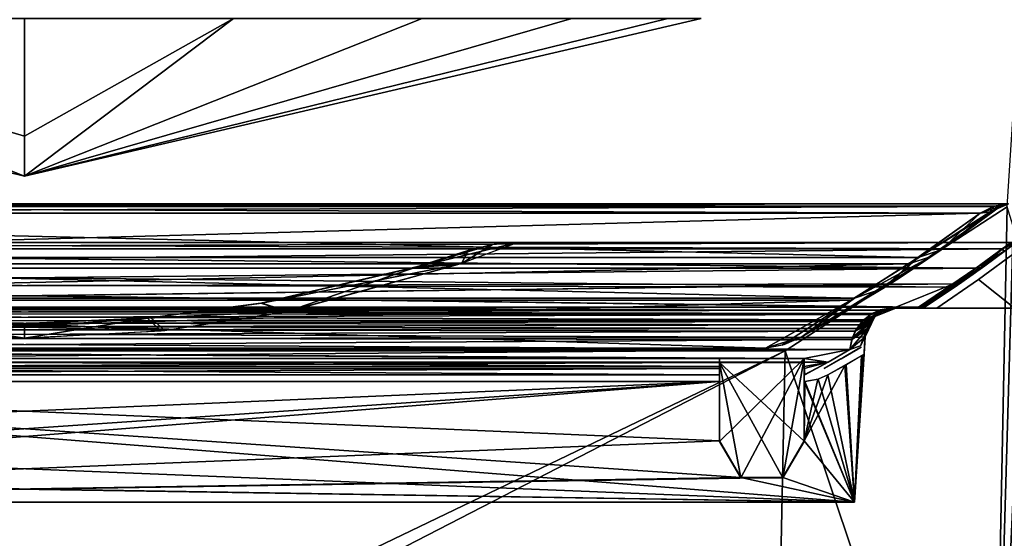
# Model space of a CAD drawing. Header units: millimetres. Extents: x -96 to 96, y -8 to 346.
# Tile 20 of 27: x 0 to 64, y 94 to 127. Entities that reach past the tile are written whole.
import ezdxf

# ---------------------------------------------------------------- set-up
doc = ezdxf.new("R2010")
doc.units = ezdxf.units.MM
doc.header["$LTSCALE"] = 65.185185
for name, color, linetype in [('142', 7, 'CONTINUOUS'), ('147', 7, 'CONTINUOUS'), ('149', 7, 'CONTINUOUS'), ('150', 7, 'CONTINUOUS'), ('253', 7, 'CONTINUOUS'), ('259', 7, 'CONTINUOUS'), ('260', 7, 'CONTINUOUS'), ('261', 7, 'CONTINUOUS'), ('262', 7, 'CONTINUOUS'), ('263', 7, 'CONTINUOUS'), ('264', 7, 'CONTINUOUS'), ('265', 7, 'CONTINUOUS'), ('266', 7, 'CONTINUOUS'), ('269', 7, 'CONTINUOUS'), ('270', 7, 'CONTINUOUS'), ('271', 7, 'CONTINUOUS'), ('273', 7, 'CONTINUOUS'), ('276', 7, 'CONTINUOUS'), ('277', 7, 'CONTINUOUS'), ('278', 7, 'CONTINUOUS'), ('282', 7, 'CONTINUOUS'), ('283', 7, 'CONTINUOUS'), ('284', 7, 'CONTINUOUS'), ('290', 7, 'CONTINUOUS'), ('291', 7, 'CONTINUOUS'), ('292', 7, 'CONTINUOUS'), ('293', 7, 'CONTINUOUS'), ('294', 7, 'CONTINUOUS'), ('295', 7, 'CONTINUOUS'), ('297', 7, 'CONTINUOUS'), ('298', 7, 'CONTINUOUS'), ('299', 7, 'CONTINUOUS'), ('300', 7, 'CONTINUOUS'), ('301', 7, 'CONTINUOUS'), ('304', 7, 'CONTINUOUS'), ('305', 7, 'CONTINUOUS'), ('306', 7, 'CONTINUOUS'), ('311', 7, 'CONTINUOUS'), ('312', 7, 'CONTINUOUS'), ('314', 7, 'CONTINUOUS'), ('404', 7, 'CONTINUOUS'), ('405', 7, 'CONTINUOUS')]:
    doc.layers.add(name, color=color, linetype=linetype)

msp = doc.modelspace()

# ---------------------------------------------------------------- linework, layer by layer
at = {"layer": '142', "color": 7, "linetype": 'Continuous'}
for points in [[(73.943, 209.677, -36.5), (62.978, 65.669, -36.5), (69.483, 210.149, -36.5), (73.943, 209.677, -36.5)], [(69.483, 210.149, -36.5), (62.978, 65.669, -36.5), (64.744, 127.358, -36.5), (69.483, 210.149, -36.5)], [(76.724, 73.945, -36.5), (62.978, 65.669, -36.5), (73.943, 209.677, -36.5), (76.724, 73.945, -36.5)], [(64.744, 127.358, -36.5), (62.978, 65.669, -36.5), (63.976, 115.239, -36.5), (64.744, 127.358, -36.5)], [(63.976, 115.239, -36.5), (62.978, 65.669, -36.5), (49.528, 105.861, -36.5), (63.976, 115.239, -36.5)], [(-49.528, 105.861, -36.5), (49.528, 105.861, -36.5), (-48.531, 58.691, -36.5), (-49.528, 105.861, -36.5)], [(49.528, 105.861, -36.5), (48.531, 58.691, -36.5), (-48.531, 55.3, -36.5), (49.528, 105.861, -36.5)], [(-48.531, 58.691, -36.5), (49.528, 105.861, -36.5), (-48.531, 55.3, -36.5), (-48.531, 58.691, -36.5)], [(62.978, 65.669, -36.5), (48.531, 58.691, -36.5), (49.528, 105.861, -36.5), (62.978, 65.669, -36.5)]]:
    msp.add_3dface(points, dxfattribs=at)
at = {"layer": '147', "color": 7, "linetype": 'Continuous'}
for points in [[(49.528, 105.861, -36.5), (-49.528, 105.861, -36.5), (49.528, 105.861, -35), (49.528, 105.861, -36.5)], [(-49.528, 105.861, -36.5), (-49.528, 105.861, -35), (49.528, 105.861, -35), (-49.528, 105.861, -36.5)]]:
    msp.add_3dface(points, dxfattribs=at)
at = {"layer": '149', "color": 7, "linetype": 'Continuous'}
for points in [[(63.976, 115.239, -36.5), (49.528, 105.861, -36.5), (63.976, 115.239, -35), (63.976, 115.239, -36.5)], [(63.976, 115.239, -35), (49.528, 105.861, -36.5), (49.528, 105.861, -35), (63.976, 115.239, -35)]]:
    msp.add_3dface(points, dxfattribs=at)
at = {"layer": '150', "color": 7, "linetype": 'Continuous'}
for points in [[(63.976, 115.239, -35), (49.528, 105.861, -35), (62.978, 65.669, -35), (63.976, 115.239, -35)], [(76.724, 73.945, -35), (63.976, 115.239, -35), (62.978, 65.669, -35), (76.724, 73.945, -35)], [(49.528, 105.861, -35), (-49.528, 105.861, -35), (48.531, 58.691, -35), (49.528, 105.861, -35)], [(48.531, 58.691, -35), (-49.528, 105.861, -35), (48.531, 55.3, -35), (48.531, 58.691, -35)], [(48.531, 55.3, -35), (-49.528, 105.861, -35), (-48.531, 58.691, -35), (48.531, 55.3, -35)], [(62.978, 65.669, -35), (49.528, 105.861, -35), (48.531, 58.691, -35), (62.978, 65.669, -35)]]:
    msp.add_3dface(points, dxfattribs=at)
at = {"layer": '253', "color": 7, "linetype": 'Continuous'}
for points in [[(64.053, 115.431), (63.127, 115.289, -4.387), (-64.053, 115.431), (64.053, 115.431)], [(-64.053, 115.431), (63.127, 115.289, -4.387), (-63.127, 115.289, -4.387), (-64.053, 115.431)], [(-63.081, 115.274, 4.616), (64.053, 115.431), (-64.053, 115.431), (-63.081, 115.274, 4.616)], [(63.081, 115.274, 4.616), (64.053, 115.431), (-63.081, 115.274, 4.616), (63.081, 115.274, 4.616)], [(63.127, 115.289, -4.387), (62.223, 114.826, -9.038), (-63.127, 115.289, -4.387), (63.127, 115.289, -4.387)], [(-63.127, 115.289, -4.387), (62.223, 114.826, -9.038), (-62.223, 114.826, -9.038), (-63.127, 115.289, -4.387)], [(-62.223, 114.826, 9.038), (63.081, 115.274, 4.616), (-63.081, 115.274, 4.616), (-62.223, 114.826, 9.038)], [(62.223, 114.826, 9.038), (63.081, 115.274, 4.616), (-62.223, 114.826, 9.038), (62.223, 114.826, 9.038)], [(-62.223, 114.826, -9.038), (62.223, 114.826, -9.038), (58.172, 111.948, -21.454), (-62.223, 114.826, -9.038)], [(-57.562, 111.539, 22.645), (62.223, 114.826, 9.038), (-62.223, 114.826, 9.038), (-57.562, 111.539, 22.645)], [(-58.172, 111.948, -21.454), (-62.223, 114.826, -9.038), (58.172, 111.948, -21.454), (-58.172, 111.948, -21.454)], [(57.562, 111.539, 22.645), (62.223, 114.826, 9.038), (-57.562, 111.539, 22.645), (57.562, 111.539, 22.645)], [(-54.031, 109.3, -28.178), (-58.172, 111.948, -21.454), (54.031, 109.3, -28.178), (-54.031, 109.3, -28.178)], [(54.031, 109.3, -28.178), (-58.172, 111.948, -21.454), (58.172, 111.948, -21.454), (54.031, 109.3, -28.178)], [(-53.793, 109.156, 28.491), (57.562, 111.539, 22.645), (-57.562, 111.539, 22.645), (-53.793, 109.156, 28.491)], [(53.793, 109.156, 28.491), (57.562, 111.539, 22.645), (-53.793, 109.156, 28.491), (53.793, 109.156, 28.491)], [(-48.246, 106.04, -34.432), (-54.031, 109.3, -28.178), (48.246, 106.04, -34.432), (-48.246, 106.04, -34.432)], [(48.246, 106.04, -34.432), (-54.031, 109.3, -28.178), (54.031, 109.3, -28.178), (48.246, 106.04, -34.432)], [(-48.246, 106.04, 34.432), (53.793, 109.156, 28.491), (-53.793, 109.156, 28.491), (-48.246, 106.04, 34.432)], [(48.246, 106.04, 34.432), (53.793, 109.156, 28.491), (-48.246, 106.04, 34.432), (48.246, 106.04, 34.432)]]:
    msp.add_3dface(points, dxfattribs=at)
at = {"layer": '259', "color": 7, "linetype": 'Continuous'}
for points in [[(63.443, 115.223, -34.288), (56.998, 110.642, -34.208), (63.443, 115.223, -9.304), (63.443, 115.223, -34.288)], [(63.443, 115.223, -9.304), (56.998, 110.642, -34.208), (59.667, 112.45, -21.345), (63.443, 115.223, -9.304)], [(57.274, 110.823, 34.211), (63.443, 115.223, 34.288), (59.025, 112.004, 22.667), (57.274, 110.823, 34.211)], [(59.025, 112.004, 22.667), (63.443, 115.223, 34.288), (63.443, 115.223, 9.304), (59.025, 112.004, 22.667)], [(59.667, 112.45, -21.345), (56.998, 110.642, -34.208), (55.885, 109.923, -27.906), (59.667, 112.45, -21.345)], [(50.593, 106.768, 34.14), (57.274, 110.823, 34.211), (59.025, 112.004, 22.667), (50.593, 106.768, 34.14)], [(56.998, 110.642, -34.208), (50.593, 106.768, -34.14), (55.885, 109.923, -27.906), (56.998, 110.642, -34.208)]]:
    msp.add_3dface(points, dxfattribs=at)
at = {"layer": '260', "color": 7, "linetype": 'Continuous'}
for points in [[(57.562, 111.539, 22.645), (59.025, 112.004, 22.667), (63.443, 115.223, 9.304), (57.562, 111.539, 22.645)], [(57.562, 111.539, 22.645), (63.443, 115.223, 9.304), (62.869, 114.921, 9.163), (57.562, 111.539, 22.645)], [(62.223, 114.826, 9.038), (57.562, 111.539, 22.645), (62.869, 114.921, 9.163), (62.223, 114.826, 9.038)], [(53.793, 109.156, 28.491), (50.593, 106.768, 34.14), (59.025, 112.004, 22.667), (53.793, 109.156, 28.491)], [(57.562, 111.539, 22.645), (53.793, 109.156, 28.491), (59.025, 112.004, 22.667), (57.562, 111.539, 22.645)], [(53.793, 109.156, 28.491), (48.246, 106.04, 34.432), (50.593, 106.768, 34.14), (53.793, 109.156, 28.491)], [(50.593, 106.768, 34.14), (48.246, 106.04, 34.432), (49.445, 106.273, 34.288), (50.593, 106.768, 34.14)]]:
    msp.add_3dface(points, dxfattribs=at)
at = {"layer": '261', "color": 7, "linetype": 'Continuous'}
for points in [[(64.053, 115.431), (63.081, 115.274, 4.616), (62.869, 114.921, 9.163), (64.053, 115.431)], [(64.053, 115.431), (62.869, 114.921, 9.163), (63.729, 115.377, 4.752), (64.053, 115.431)], [(63.081, 115.274, 4.616), (62.223, 114.826, 9.038), (62.869, 114.921, 9.163), (63.081, 115.274, 4.616)], [(62.869, 114.921, 9.163), (63.443, 115.223, 9.304), (63.729, 115.377, 4.752), (62.869, 114.921, 9.163)]]:
    msp.add_3dface(points, dxfattribs=at)
at = {"layer": '262', "color": 7, "linetype": 'Continuous'}
for points in [[(58.172, 111.948, -21.454), (62.223, 114.826, -9.038), (59.667, 112.45, -21.345), (58.172, 111.948, -21.454)], [(63.443, 115.223, -9.304), (59.667, 112.45, -21.345), (62.869, 114.921, -9.163), (63.443, 115.223, -9.304)], [(59.667, 112.45, -21.345), (62.223, 114.826, -9.038), (62.869, 114.921, -9.163), (59.667, 112.45, -21.345)], [(58.172, 111.948, -21.454), (59.667, 112.45, -21.345), (55.885, 109.923, -27.906), (58.172, 111.948, -21.454)], [(54.031, 109.3, -28.178), (58.172, 111.948, -21.454), (55.885, 109.923, -27.906), (54.031, 109.3, -28.178)], [(50.593, 106.768, -34.14), (54.031, 109.3, -28.178), (55.885, 109.923, -27.906), (50.593, 106.768, -34.14)], [(48.246, 106.04, -34.432), (54.031, 109.3, -28.178), (49.3, 106.23, -34.306), (48.246, 106.04, -34.432)], [(54.031, 109.3, -28.178), (50.593, 106.768, -34.14), (49.3, 106.23, -34.306), (54.031, 109.3, -28.178)]]:
    msp.add_3dface(points, dxfattribs=at)
at = {"layer": '263', "color": 7, "linetype": 'Continuous'}
for points in [[(63.127, 115.289, -4.387), (64.053, 115.431), (63.744, 115.382, -4.517), (63.127, 115.289, -4.387)], [(62.223, 114.826, -9.038), (63.127, 115.289, -4.387), (63.744, 115.382, -4.517), (62.223, 114.826, -9.038)], [(62.869, 114.921, -9.163), (62.223, 114.826, -9.038), (63.744, 115.382, -4.517), (62.869, 114.921, -9.163)], [(63.443, 115.223, -9.304), (62.869, 114.921, -9.163), (63.744, 115.382, -4.517), (63.443, 115.223, -9.304)]]:
    msp.add_3dface(points, dxfattribs=at)
at = {"layer": '264', "color": 7, "linetype": 'Continuous'}
for points in [[(-64.223, 112.931, 0), (-63.66, 112.509, -7.414), (64.223, 112.931, 0), (-64.223, 112.931, 0)], [(-63.648, 112.499, 7.499), (-64.223, 112.931, 0), (63.66, 112.508, 7.417), (-63.648, 112.499, 7.499)], [(63.66, 112.508, 7.417), (-64.223, 112.931, 0), (64.223, 112.931, 0), (63.66, 112.508, 7.417)], [(64.223, 112.931, 0), (-63.66, 112.509, -7.414), (63.648, 112.5, -7.494), (64.223, 112.931, 0)], [(-63.66, 112.509, -7.414), (-61.951, 111.262, -14.673), (63.648, 112.5, -7.494), (-63.66, 112.509, -7.414)], [(61.949, 111.26, 14.68), (-63.648, 112.499, 7.499), (63.66, 112.508, 7.417), (61.949, 111.26, 14.68)], [(-61.92, 111.24, 14.767), (-63.648, 112.499, 7.499), (61.949, 111.26, 14.68), (-61.92, 111.24, 14.767)], [(-61.951, 111.262, -14.673), (61.923, 111.242, -14.758), (63.648, 112.5, -7.494), (-61.951, 111.262, -14.673)], [(-60.163, 110.011, -19.311), (61.923, 111.242, -14.758), (-61.951, 111.262, -14.673), (-60.163, 110.011, -19.311)], [(60.161, 110.01, 19.314), (-61.92, 111.24, 14.767), (61.949, 111.26, 14.68), (60.161, 110.01, 19.314)], [(-60.479, 110.23, 18.588), (-61.92, 111.24, 14.767), (60.161, 110.01, 19.314), (-60.479, 110.23, 18.588)], [(60.483, 110.233, -18.579), (61.923, 111.242, -14.758), (-60.163, 110.011, -19.311), (60.483, 110.233, -18.579)], [(-56.723, 108.706, 23.111), (-60.479, 110.23, 18.588), (56.723, 108.706, 23.111), (-56.723, 108.706, 23.111)], [(56.723, 108.706, 23.111), (-60.479, 110.23, 18.588), (58.206, 108.706, 23.111), (56.723, 108.706, 23.111)], [(58.206, 108.706, 23.111), (-60.479, 110.23, 18.588), (60.161, 110.01, 19.314), (58.206, 108.706, 23.111)], [(-58.206, 108.706, -23.111), (60.483, 110.233, -18.579), (-60.163, 110.011, -19.311), (-58.206, 108.706, -23.111)], [(-56.723, 108.706, -23.111), (60.483, 110.233, -18.579), (-58.206, 108.706, -23.111), (-56.723, 108.706, -23.111)], [(56.723, 108.706, -23.111), (60.483, 110.233, -18.579), (-56.723, 108.706, -23.111), (56.723, 108.706, -23.111)], [(58.206, 108.706, -23.111), (60.483, 110.233, -18.579), (56.723, 108.706, -23.111), (58.206, 108.706, -23.111)], [(-55.653, 108.511, -23.618), (56.723, 108.706, -23.111), (-56.723, 108.706, -23.111), (-55.653, 108.511, -23.618)], [(-55.701, 108.529, 23.573), (-56.723, 108.706, 23.111), (55.653, 108.511, 23.618), (-55.701, 108.529, 23.573)], [(55.653, 108.511, 23.618), (-56.723, 108.706, 23.111), (56.723, 108.706, 23.111), (55.653, 108.511, 23.618)], [(-55.19, 108.291, 24.18), (-55.701, 108.529, 23.573), (55.653, 108.511, 23.618), (-55.19, 108.291, 24.18)], [(55.701, 108.529, -23.573), (56.723, 108.706, -23.111), (-55.653, 108.511, -23.618), (55.701, 108.529, -23.573)], [(55.19, 108.291, -24.18), (55.701, 108.529, -23.573), (-55.653, 108.511, -23.618), (55.19, 108.291, -24.18)], [(-55.084, 108.226, -24.342), (55.19, 108.291, -24.18), (-55.653, 108.511, -23.618), (-55.084, 108.226, -24.342)], [(55.084, 108.226, 24.342), (-55.19, 108.291, 24.18), (55.653, 108.511, 23.618), (55.084, 108.226, 24.342)], [(-54.638, 107.876, 25.196), (-55.19, 108.291, 24.18), (55.084, 108.226, 24.342), (-54.638, 107.876, 25.196)], [(54.638, 107.876, -25.196), (55.19, 108.291, -24.18), (-55.084, 108.226, -24.342), (54.638, 107.876, -25.196)], [(-54.529, 107.766, -25.457), (54.638, 107.876, -25.196), (-55.084, 108.226, -24.342), (-54.529, 107.766, -25.457)], [(54.529, 107.766, 25.457), (-54.638, 107.876, 25.196), (55.084, 108.226, 24.342), (54.529, 107.766, 25.457)], [(-54.355, 107.565, 25.928), (-54.638, 107.876, 25.196), (54.529, 107.766, 25.457), (-54.355, 107.565, 25.928)], [(54.355, 107.565, -25.928), (54.638, 107.876, -25.196), (-54.529, 107.766, -25.457), (54.355, 107.565, -25.928)], [(-54.185, 107.327, -26.471), (54.355, 107.565, -25.928), (-54.529, 107.766, -25.457), (-54.185, 107.327, -26.471)], [(54.185, 107.327, 26.471), (-54.355, 107.565, 25.928), (54.529, 107.766, 25.457), (54.185, 107.327, 26.471)], [(-54.081, 107.15, 26.867), (-54.355, 107.565, 25.928), (54.185, 107.327, 26.471), (-54.081, 107.15, 26.867)], [(54.081, 107.15, -26.867), (54.355, 107.565, -25.928), (-54.185, 107.327, -26.471), (54.081, 107.15, -26.867)], [(-53.895, 106.738, -27.762), (54.081, 107.15, -26.867), (-54.185, 107.327, -26.471), (-53.895, 106.738, -27.762)], [(53.895, 106.738, 27.762), (-54.081, 107.15, 26.867), (54.185, 107.327, 26.471), (53.895, 106.738, 27.762)], [(-53.854, 106.613, 28.027), (-54.081, 107.15, 26.867), (53.895, 106.738, 27.762), (-53.854, 106.613, 28.027)], [(53.854, 106.613, -28.027), (54.081, 107.15, -26.867), (-53.895, 106.738, -27.762), (53.854, 106.613, -28.027)], [(-53.73, 105.946, -29.39), (53.854, 106.613, -28.027), (-53.895, 106.738, -27.762), (-53.73, 105.946, -29.39)], [(53.73, 105.946, 29.39), (-53.854, 106.613, 28.027), (53.895, 106.738, 27.762), (53.73, 105.946, 29.39)], [(-53.73, 105.946, 29.39), (-53.854, 106.613, 28.027), (53.73, 105.946, 29.39), (-53.73, 105.946, 29.39)], [(53.73, 105.946, -29.39), (53.854, 106.613, -28.027), (-53.73, 105.946, -29.39), (53.73, 105.946, -29.39)], [(-52.308, 105.132, -30.952), (53.73, 105.946, -29.39), (-53.73, 105.946, -29.39), (-52.308, 105.132, -30.952)], [(-45.25, 105.367, 30.512), (-53.73, 105.946, 29.39), (45.25, 105.367, 30.512), (-45.25, 105.367, 30.512)], [(45.25, 105.367, 30.512), (-53.73, 105.946, 29.39), (50.75, 105.367, 30.512), (45.25, 105.367, 30.512)], [(50.75, 105.367, 30.512), (-53.73, 105.946, 29.39), (53.73, 105.946, 29.39), (50.75, 105.367, 30.512)], [(52.312, 105.134, -30.948), (53.73, 105.946, -29.39), (-52.308, 105.132, -30.952), (52.312, 105.134, -30.948)], [(52.308, 105.132, 30.952), (50.75, 105.367, 30.512), (53.73, 105.946, 29.39), (52.308, 105.132, 30.952)], [(52.312, 105.134, -30.948), (-52.308, 105.132, -30.952), (-45.25, 105.095, -31.021), (52.312, 105.134, -30.948)], [(-45.25, 104.842, 31.486), (-45.25, 105.367, 30.512), (45.25, 104.842, 31.486), (-45.25, 104.842, 31.486)], [(45.25, 104.842, 31.486), (-45.25, 105.367, 30.512), (45.25, 105.367, 30.512), (45.25, 104.842, 31.486)], [(45.25, 105.095, -31.021), (52.312, 105.134, -30.948), (-45.25, 105.095, -31.021), (45.25, 105.095, -31.021)], [(50.75, 105.095, -31.021), (52.312, 105.134, -30.948), (45.25, 105.095, -31.021), (50.75, 105.095, -31.021)], [(50.75, 104.842, 31.485), (50.75, 105.367, 30.512), (52.308, 105.132, 30.952), (50.75, 104.842, 31.485)], [(50.801, 104.3, -32.45), (52.312, 105.134, -30.948), (50.75, 104.3, -32.45), (50.801, 104.3, -32.45)], [(50.75, 104.3, -32.45), (52.312, 105.134, -30.948), (50.75, 104.702, -31.738), (50.75, 104.3, -32.45)], [(50.75, 104.702, -31.738), (52.312, 105.134, -30.948), (50.75, 105.095, -31.021), (50.75, 104.702, -31.738)], [(45.25, 104.702, -31.738), (45.25, 105.095, -31.021), (-45.25, 104.702, -31.738), (45.25, 104.702, -31.738)], [(-45.25, 104.702, -31.738), (45.25, 105.095, -31.021), (-45.25, 105.095, -31.021), (-45.25, 104.702, -31.738)], [(-45.25, 104.3, 32.45), (-45.25, 104.842, 31.486), (45.25, 104.3, 32.45), (-45.25, 104.3, 32.45)], [(45.25, 104.3, 32.45), (-45.25, 104.842, 31.486), (45.25, 104.842, 31.486), (45.25, 104.3, 32.45)], [(45.25, 104.3, -32.45), (45.25, 104.702, -31.738), (-45.25, 104.3, -32.45), (45.25, 104.3, -32.45)], [(-45.25, 104.3, -32.45), (45.25, 104.702, -31.738), (-45.25, 104.702, -31.738), (-45.25, 104.3, -32.45)], [(50.801, 104.3, 32.45), (50.75, 104.842, 31.485), (52.308, 105.132, 30.952), (50.801, 104.3, 32.45)], [(50.75, 104.3, 32.45), (50.75, 104.842, 31.485), (50.801, 104.3, 32.45), (50.75, 104.3, 32.45)]]:
    msp.add_3dface(points, dxfattribs=at)
at = {"layer": '265', "color": 7, "linetype": 'Continuous'}
for points in [[(-54.021, 96, -32.839), (-54.021, 96, -34.561), (54.021, 96, -34.561), (-54.021, 96, -32.839)], [(54.021, 96, -32.839), (-54.021, 96, -32.839), (54.021, 96, -34.561), (54.021, 96, -32.839)]]:
    msp.add_3dface(points, dxfattribs=at)
at = {"layer": '266', "color": 7, "linetype": 'Continuous'}
for points in [[(54.021, 96, 32.839), (54.021, 96, 34.561), (-54.021, 96, 34.561), (54.021, 96, 32.839)], [(-54.021, 96, 32.839), (54.021, 96, 32.839), (-54.021, 96, 34.561), (-54.021, 96, 32.839)]]:
    msp.add_3dface(points, dxfattribs=at)
at = {"layer": '269', "color": 7, "linetype": 'Continuous'}
for points in [[(64.444, 108.641, -32.619), (64.64, 112.371, -32.553), (62.106, 110.509, -32.586), (64.444, 108.641, -32.619)], [(59.398, 108.641, -32.619), (64.444, 108.641, -32.619), (62.106, 110.509, -32.586), (59.398, 108.641, -32.619)], [(53.482, 104.965, -32.683), (54.021, 96, -32.839), (54.654, 105.652, -32.671), (53.482, 104.965, -32.683)], [(52.298, 104.292, -32.694), (54.021, 96, -32.839), (53.482, 104.965, -32.683), (52.298, 104.292, -32.694)], [(-45.25, 103.875, -32.702), (54.021, 96, -32.839), (46.626, 97.619, -32.811), (-45.25, 103.875, -32.702)], [(54.021, 96, -32.839), (-45.25, 103.875, -32.702), (-45.25, 100, -32.769), (54.021, 96, -32.839)], [(45.25, 103.875, -32.702), (-45.25, 103.875, -32.702), (45.25, 100, -32.769), (45.25, 103.875, -32.702)], [(45.25, 100, -32.769), (-45.25, 103.875, -32.702), (46.626, 97.619, -32.811), (45.25, 100, -32.769)], [(50.75, 100, -32.769), (54.021, 96, -32.839), (50.75, 103.875, -32.702), (50.75, 100, -32.769)], [(50.75, 103.875, -32.702), (54.021, 96, -32.839), (50.801, 103.875, -32.702), (50.75, 103.875, -32.702)], [(50.801, 103.875, -32.702), (54.021, 96, -32.839), (51.661, 104.015, -32.699), (50.801, 103.875, -32.702)], [(51.661, 104.015, -32.699), (54.021, 96, -32.839), (52.298, 104.292, -32.694), (51.661, 104.015, -32.699)], [(-46.626, 97.619, -32.811), (54.021, 96, -32.839), (-45.25, 100, -32.769), (-46.626, 97.619, -32.811)], [(49.374, 97.619, -32.811), (54.021, 96, -32.839), (50.75, 100, -32.769), (49.374, 97.619, -32.811)], [(-54.021, 96, -32.839), (54.021, 96, -32.839), (-49.374, 97.619, -32.811), (-54.021, 96, -32.839)], [(-49.374, 97.619, -32.811), (54.021, 96, -32.839), (-46.626, 97.619, -32.811), (-49.374, 97.619, -32.811)], [(46.626, 97.619, -32.811), (54.021, 96, -32.839), (49.374, 97.619, -32.811), (46.626, 97.619, -32.811)]]:
    msp.add_3dface(points, dxfattribs=at)
at = {"layer": '270', "color": 7, "linetype": 'Continuous'}
for points in [[(62.112, 110.513, 32.586), (64.64, 112.371, 32.553), (64.444, 108.641, 32.619), (62.112, 110.513, 32.586)], [(59.398, 108.641, 32.619), (62.112, 110.513, 32.586), (64.444, 108.641, 32.619), (59.398, 108.641, 32.619)], [(54.494, 105.556, 32.672), (54.021, 96, 32.839), (53.4, 104.918, 32.684), (54.494, 105.556, 32.672)], [(54.655, 105.667, 32.67), (54.021, 96, 32.839), (54.577, 105.609, 32.671), (54.655, 105.667, 32.67)], [(54.577, 105.609, 32.671), (54.021, 96, 32.839), (54.494, 105.556, 32.672), (54.577, 105.609, 32.671)], [(53.4, 104.918, 32.684), (54.021, 96, 32.839), (50.75, 100, 32.769), (53.4, 104.918, 32.684)], [(52.298, 104.292, 32.694), (53.4, 104.918, 32.684), (50.75, 100, 32.769), (52.298, 104.292, 32.694)], [(45.25, 103.875, 32.702), (-54.021, 96, 32.839), (-46.626, 97.619, 32.811), (45.25, 103.875, 32.702)], [(-54.021, 96, 32.839), (45.25, 103.875, 32.702), (45.25, 100, 32.769), (-54.021, 96, 32.839)], [(-45.25, 100, 32.769), (45.25, 103.875, 32.702), (-46.626, 97.619, 32.811), (-45.25, 100, 32.769)], [(-45.25, 103.875, 32.702), (45.25, 103.875, 32.702), (-45.25, 100, 32.769), (-45.25, 103.875, 32.702)], [(51.647, 104.011, 32.699), (52.298, 104.292, 32.694), (50.75, 100, 32.769), (51.647, 104.011, 32.699)], [(50.801, 103.875, 32.702), (51.647, 104.011, 32.699), (50.75, 100, 32.769), (50.801, 103.875, 32.702)], [(50.75, 103.875, 32.702), (50.801, 103.875, 32.702), (50.75, 100, 32.769), (50.75, 103.875, 32.702)], [(46.626, 97.619, 32.811), (-54.021, 96, 32.839), (45.25, 100, 32.769), (46.626, 97.619, 32.811)], [(50.75, 100, 32.769), (54.021, 96, 32.839), (49.374, 97.619, 32.811), (50.75, 100, 32.769)], [(54.021, 96, 32.839), (-54.021, 96, 32.839), (49.374, 97.619, 32.811), (54.021, 96, 32.839)], [(49.374, 97.619, 32.811), (-54.021, 96, 32.839), (46.626, 97.619, 32.811), (49.374, 97.619, 32.811)]]:
    msp.add_3dface(points, dxfattribs=at)
at = {"layer": '271', "color": 7, "linetype": 'Continuous'}
for points in [[(61.704, 110.828, -32.087), (64.535, 112.911, -32.051), (62.51, 111.406, -14.984), (61.704, 110.828, -32.087)], [(63.772, 112.335, 10.239), (64.535, 112.911, 32.051), (61.758, 110.866, 32.087), (63.772, 112.335, 10.239)], [(62.51, 111.406, -14.984), (64.535, 112.911, -32.051), (63.765, 112.33, -10.272), (62.51, 111.406, -14.984)], [(64.535, 112.911, -18.754), (64.535, 112.911, -5.457), (63.765, 112.33, -10.272), (64.535, 112.911, -18.754)], [(64.535, 112.911, -32.051), (64.535, 112.911, -18.754), (63.765, 112.33, -10.272), (64.535, 112.911, -32.051)], [(64.535, 112.911, 5.457), (64.535, 112.911, 32.051), (63.772, 112.335, 10.239), (64.535, 112.911, 5.457)], [(62.536, 111.425, 14.905), (63.772, 112.335, 10.239), (61.758, 110.866, 32.087), (62.536, 111.425, 14.905)], [(60.731, 110.144, 19.609), (62.536, 111.425, 14.905), (61.758, 110.866, 32.087), (60.731, 110.144, 19.609)], [(61.01, 110.338, -18.972), (61.704, 110.828, -32.087), (62.51, 111.406, -14.984), (61.01, 110.338, -18.972)], [(58.632, 108.724, -32.124), (61.704, 110.828, -32.087), (58.632, 108.724, -23.682), (58.632, 108.724, -32.124)], [(58.632, 108.724, -23.682), (61.704, 110.828, -32.087), (61.01, 110.338, -18.972), (58.632, 108.724, -23.682)], [(58.758, 108.807, 32.123), (60.731, 110.144, 19.609), (61.758, 110.866, 32.087), (58.758, 108.807, 32.123)], [(58.758, 108.807, 23.465), (60.731, 110.144, 19.609), (58.758, 108.807, 32.123), (58.758, 108.807, 23.465)]]:
    msp.add_3dface(points, dxfattribs=at)
at = {"layer": '273', "color": 7, "linetype": 'Continuous'}
for points in [[(46.626, 97.619, 32.811), (45.25, 100, 32.769), (46.628, 97.583, 30.784), (46.626, 97.619, 32.811)], [(46.628, 97.583, 30.784), (45.25, 100, 32.769), (45.25, 99.964, 30.7), (46.628, 97.583, 30.784)], [(50.75, 99.964, 30.7), (49.374, 97.619, 32.811), (49.372, 97.583, 30.784), (50.75, 99.964, 30.7)], [(50.75, 100, 32.769), (49.374, 97.619, 32.811), (50.75, 99.964, 30.7), (50.75, 100, 32.769)], [(49.374, 97.619, 32.811), (46.626, 97.619, 32.811), (49.372, 97.583, 30.784), (49.374, 97.619, 32.811)], [(49.372, 97.583, 30.784), (46.626, 97.619, 32.811), (46.628, 97.583, 30.784), (49.372, 97.583, 30.784)]]:
    msp.add_3dface(points, dxfattribs=at)
at = {"layer": '276', "color": 7, "linetype": 'Continuous'}
for points in [[(64.444, 108.641, -32.619), (59.398, 108.641, -32.619), (56.723, 108.641, -34.781), (64.444, 108.641, -32.619)], [(64.444, 108.641, -32.619), (56.723, 108.641, -34.781), (64.515, 108.641, -32.648), (64.444, 108.641, -32.619)], [(56.723, 108.641, -34.781), (59.398, 108.641, -32.619), (58.998, 108.641, -32.566), (56.723, 108.641, -34.781)], [(64.544, 108.641, -34.182), (64.544, 108.641, -32.718), (56.723, 108.641, -34.781), (64.544, 108.641, -34.182)], [(64.369, 108.641, -34.606), (64.544, 108.641, -34.182), (56.723, 108.641, -34.781), (64.369, 108.641, -34.606)], [(56.723, 108.641, -34.781), (64.544, 108.641, -32.718), (64.515, 108.641, -32.648), (56.723, 108.641, -34.781)], [(58.543, 108.641, 32.354), (58.872, 108.641, 32.524), (56.723, 108.641, 34.781), (58.543, 108.641, 32.354)], [(56.723, 108.641, 34.781), (58.872, 108.641, 32.524), (63.944, 108.641, 34.781), (56.723, 108.641, 34.781)], [(58.206, 108.641, 32.127), (58.543, 108.641, 32.354), (56.723, 108.641, 34.781), (58.206, 108.641, 32.127)], [(58.206, 108.641, 23.465), (58.206, 108.641, 32.127), (56.723, 108.641, 23.465), (58.206, 108.641, 23.465)], [(56.723, 108.641, 23.465), (58.206, 108.641, 32.127), (56.723, 108.641, 34.781), (56.723, 108.641, 23.465)], [(63.944, 108.641, -34.781), (64.369, 108.641, -34.606), (56.723, 108.641, -34.781), (63.944, 108.641, -34.781)], [(56.723, 108.641, -23.465), (56.723, 108.641, -34.781), (58.312, 108.641, -23.465), (56.723, 108.641, -23.465)], [(58.312, 108.641, -23.465), (56.723, 108.641, -34.781), (58.348, 108.641, -23.574), (58.312, 108.641, -23.465)], [(58.348, 108.641, -23.574), (56.723, 108.641, -34.781), (58.356, 108.641, -23.682), (58.348, 108.641, -23.574)], [(58.356, 108.641, -23.682), (56.723, 108.641, -34.781), (58.356, 108.641, -32.127), (58.356, 108.641, -23.682)], [(58.356, 108.641, -32.127), (56.723, 108.641, -34.781), (58.522, 108.641, -32.288), (58.356, 108.641, -32.127)], [(58.522, 108.641, -32.288), (56.723, 108.641, -34.781), (58.689, 108.641, -32.425), (58.522, 108.641, -32.288)], [(58.689, 108.641, -32.425), (56.723, 108.641, -34.781), (58.998, 108.641, -32.566), (58.689, 108.641, -32.425)], [(59.115, 108.641, 32.593), (64.544, 108.641, 34.182), (58.872, 108.641, 32.524), (59.115, 108.641, 32.593)], [(58.872, 108.641, 32.524), (64.544, 108.641, 34.182), (64.369, 108.641, 34.606), (58.872, 108.641, 32.524)], [(63.944, 108.641, 34.781), (58.872, 108.641, 32.524), (64.369, 108.641, 34.606), (63.944, 108.641, 34.781)], [(59.398, 108.641, 32.619), (64.544, 108.641, 34.182), (59.115, 108.641, 32.593), (59.398, 108.641, 32.619)], [(59.398, 108.641, 32.619), (64.444, 108.641, 32.619), (64.515, 108.641, 32.648), (59.398, 108.641, 32.619)], [(59.398, 108.641, 32.619), (64.544, 108.641, 32.718), (64.544, 108.641, 34.182), (59.398, 108.641, 32.619)], [(64.544, 108.641, 32.718), (59.398, 108.641, 32.619), (64.515, 108.641, 32.648), (64.544, 108.641, 32.718)]]:
    msp.add_3dface(points, dxfattribs=at)
at = {"layer": '277', "color": 7, "linetype": 'Continuous'}
for points in [[(50.75, 105.095, -31.021), (45.25, 105.095, -31.021), (50.75, 99.973, -31.2), (50.75, 105.095, -31.021)], [(45.25, 105.095, -31.021), (45.25, 99.973, -31.2), (46.628, 97.592, -31.283), (45.25, 105.095, -31.021)], [(50.75, 99.973, -31.2), (45.25, 105.095, -31.021), (49.372, 97.592, -31.283), (50.75, 99.973, -31.2)], [(49.372, 97.592, -31.283), (45.25, 105.095, -31.021), (46.628, 97.592, -31.283), (49.372, 97.592, -31.283)]]:
    msp.add_3dface(points, dxfattribs=at)
at = {"layer": '278', "color": 7, "linetype": 'Continuous'}
for points in [[(45.25, 105.367, 30.512), (50.75, 105.367, 30.512), (45.25, 99.964, 30.7), (45.25, 105.367, 30.512)], [(50.75, 105.367, 30.512), (46.628, 97.583, 30.784), (45.25, 99.964, 30.7), (50.75, 105.367, 30.512)], [(50.75, 105.367, 30.512), (49.372, 97.583, 30.784), (46.628, 97.583, 30.784), (50.75, 105.367, 30.512)], [(50.75, 105.367, 30.512), (50.75, 99.964, 30.7), (49.372, 97.583, 30.784), (50.75, 105.367, 30.512)]]:
    msp.add_3dface(points, dxfattribs=at)
at = {"layer": '282', "color": 7, "linetype": 'Continuous'}
for points in [[(54.663, 105.792, -32.654), (54.021, 96, -34.561), (54.727, 106.772, -34.749), (54.663, 105.792, -32.654)], [(54.021, 96, 34.561), (54.021, 96, 32.839), (54.727, 106.772, 34.749), (54.021, 96, 34.561)], [(54.021, 96, 32.839), (54.655, 105.667, 32.67), (54.727, 106.772, 34.749), (54.021, 96, 32.839)], [(54.727, 106.772, 34.749), (54.655, 105.667, 32.67), (54.691, 106.21, 32.52), (54.727, 106.772, 34.749)], [(54.687, 106.162, -32.478), (54.663, 105.792, -32.654), (54.727, 106.772, -34.749), (54.687, 106.162, -32.478)], [(54.71, 106.51, -32.156), (54.687, 106.162, -32.478), (54.727, 106.772, -34.749), (54.71, 106.51, -32.156)], [(54.727, 106.773, 32.152), (54.727, 106.772, 34.749), (54.691, 106.21, 32.52), (54.727, 106.773, 32.152)], [(54.719, 106.641, -30.101), (54.71, 106.51, -32.156), (54.727, 106.772, -29.842), (54.719, 106.641, -30.101)], [(54.727, 106.772, -29.842), (54.71, 106.51, -32.156), (54.727, 106.772, -34.749), (54.727, 106.772, -29.842)], [(54.71, 106.51, -30.356), (54.71, 106.51, -32.156), (54.719, 106.641, -30.101), (54.71, 106.51, -30.356)], [(54.659, 105.723, -32.666), (54.021, 96, -34.561), (54.663, 105.792, -32.654), (54.659, 105.723, -32.666)], [(54.654, 105.652, -32.671), (54.021, 96, -34.561), (54.659, 105.723, -32.666), (54.654, 105.652, -32.671)], [(54.021, 96, -32.839), (54.021, 96, -34.561), (54.654, 105.652, -32.671), (54.021, 96, -32.839)]]:
    msp.add_3dface(points, dxfattribs=at)
at = {"layer": '283', "color": 7, "linetype": 'Continuous'}
for points in [[(55.701, 108.36, -24.55), (55.333, 108.079, -25.582), (55.356, 108.101, -34.772), (55.701, 108.36, -24.55)], [(56.723, 108.641, -34.781), (55.701, 108.36, -24.55), (55.356, 108.101, -34.772), (56.723, 108.641, -34.781)], [(55.701, 108.36, -24.55), (56.723, 108.641, -34.781), (56.042, 108.521, -23.934), (55.701, 108.36, -24.55)], [(56.723, 108.641, -34.781), (56.723, 108.641, -23.465), (56.042, 108.521, -23.934), (56.723, 108.641, -34.781)], [(54.727, 106.772, -29.842), (54.727, 106.772, -34.749), (55.356, 108.101, -34.772), (54.727, 106.772, -29.842)], [(54.81, 107.224, -28.456), (54.727, 106.772, -29.842), (55.356, 108.101, -34.772), (54.81, 107.224, -28.456)], [(54.961, 107.588, -27.278), (54.81, 107.224, -28.456), (55.356, 108.101, -34.772), (54.961, 107.588, -27.278)], [(55.144, 107.869, -26.325), (54.961, 107.588, -27.278), (55.356, 108.101, -34.772), (55.144, 107.869, -26.325)], [(55.333, 108.079, -25.582), (55.144, 107.869, -26.325), (55.356, 108.101, -34.772), (55.333, 108.079, -25.582)]]:
    msp.add_3dface(points, dxfattribs=at)
at = {"layer": '284', "color": 7, "linetype": 'Continuous'}
for points in [[(56.723, 108.641, 23.465), (56.723, 108.641, 34.781), (55.356, 108.101, 34.772), (56.723, 108.641, 23.465)], [(56.723, 108.641, 23.465), (55.356, 108.101, 34.772), (56.01, 108.509, 23.98), (56.723, 108.641, 23.465)], [(56.01, 108.509, 23.98), (55.356, 108.101, 34.772), (55.63, 108.316, 24.715), (56.01, 108.509, 23.98)], [(55.356, 108.101, 34.772), (54.727, 106.772, 34.749), (55.26, 108.005, 25.848), (55.356, 108.101, 34.772)], [(55.26, 108.005, 25.848), (54.727, 106.772, 34.749), (55.031, 107.707, 26.877), (55.26, 108.005, 25.848)], [(55.031, 107.707, 26.877), (54.727, 106.772, 34.749), (54.838, 107.308, 28.189), (55.031, 107.707, 26.877)], [(55.63, 108.316, 24.715), (55.356, 108.101, 34.772), (55.26, 108.005, 25.848), (55.63, 108.316, 24.715)], [(54.727, 106.772, 34.749), (54.727, 106.773, 32.152), (54.838, 107.308, 28.189), (54.727, 106.772, 34.749)], [(54.727, 106.773, 32.152), (54.727, 106.773, 30.996), (54.838, 107.308, 28.189), (54.727, 106.773, 32.152)], [(54.728, 106.773, 29.838), (54.838, 107.308, 28.189), (54.727, 106.773, 30.996), (54.728, 106.773, 29.838)]]:
    msp.add_3dface(points, dxfattribs=at)
at = {"layer": '290', "color": 7, "linetype": 'Continuous'}
for points in [[(63.66, 112.508, 7.417), (64.223, 112.931, 0), (64.446, 112.927, 2.414), (63.66, 112.508, 7.417)], [(64.535, 112.911, 5.457), (63.66, 112.508, 7.417), (64.446, 112.927, 2.414), (64.535, 112.911, 5.457)], [(63.66, 112.508, 7.417), (64.535, 112.911, 5.457), (63.772, 112.335, 10.239), (63.66, 112.508, 7.417)], [(61.949, 111.26, 14.68), (63.66, 112.508, 7.417), (62.259, 111.291, 14.786), (61.949, 111.26, 14.68)], [(63.66, 112.508, 7.417), (62.536, 111.425, 14.905), (62.259, 111.291, 14.786), (63.66, 112.508, 7.417)], [(63.66, 112.508, 7.417), (63.772, 112.335, 10.239), (62.536, 111.425, 14.905), (63.66, 112.508, 7.417)]]:
    msp.add_3dface(points, dxfattribs=at)
at = {"layer": '291', "color": 7, "linetype": 'Continuous'}
for points in [[(58.206, 108.706, 23.111), (60.161, 110.01, 19.314), (62.259, 111.291, 14.786), (58.206, 108.706, 23.111)], [(58.206, 108.706, 23.111), (62.259, 111.291, 14.786), (58.48, 108.7, 23.266), (58.206, 108.706, 23.111)], [(62.536, 111.425, 14.905), (60.731, 110.144, 19.609), (58.48, 108.7, 23.266), (62.536, 111.425, 14.905)], [(62.259, 111.291, 14.786), (62.536, 111.425, 14.905), (58.48, 108.7, 23.266), (62.259, 111.291, 14.786)], [(60.161, 110.01, 19.314), (61.949, 111.26, 14.68), (62.259, 111.291, 14.786), (60.161, 110.01, 19.314)], [(60.731, 110.144, 19.609), (58.758, 108.807, 23.465), (58.48, 108.7, 23.266), (60.731, 110.144, 19.609)]]:
    msp.add_3dface(points, dxfattribs=at)
at = {"layer": '292', "color": 7, "linetype": 'Continuous'}
for points in [[(61.923, 111.242, -14.758), (60.483, 110.233, -18.579), (58.206, 108.706, -23.111), (61.923, 111.242, -14.758)], [(61.923, 111.242, -14.758), (58.206, 108.706, -23.111), (58.333, 108.675, -23.234), (61.923, 111.242, -14.758)], [(61.923, 111.242, -14.758), (58.333, 108.675, -23.234), (62.234, 111.273, -14.865), (61.923, 111.242, -14.758)], [(58.333, 108.675, -23.234), (58.468, 108.674, -23.377), (62.234, 111.273, -14.865), (58.333, 108.675, -23.234)], [(62.234, 111.273, -14.865), (58.468, 108.674, -23.377), (58.575, 108.697, -23.536), (62.234, 111.273, -14.865)], [(61.01, 110.338, -18.972), (62.51, 111.406, -14.984), (58.575, 108.697, -23.536), (61.01, 110.338, -18.972)], [(62.51, 111.406, -14.984), (62.234, 111.273, -14.865), (58.575, 108.697, -23.536), (62.51, 111.406, -14.984)], [(58.632, 108.724, -23.682), (61.01, 110.338, -18.972), (58.575, 108.697, -23.536), (58.632, 108.724, -23.682)]]:
    msp.add_3dface(points, dxfattribs=at)
at = {"layer": '293', "color": 7, "linetype": 'Continuous'}
for points in [[(64.223, 112.931, 0), (63.648, 112.5, -7.494), (64.453, 112.926, -2.528), (64.223, 112.931, 0)], [(63.648, 112.5, -7.494), (64.535, 112.911, -5.457), (64.453, 112.926, -2.528), (63.648, 112.5, -7.494)], [(64.535, 112.911, -5.457), (63.648, 112.5, -7.494), (63.765, 112.33, -10.272), (64.535, 112.911, -5.457)], [(63.648, 112.5, -7.494), (61.923, 111.242, -14.758), (63.765, 112.33, -10.272), (63.648, 112.5, -7.494)], [(63.765, 112.33, -10.272), (61.923, 111.242, -14.758), (62.234, 111.273, -14.865), (63.765, 112.33, -10.272)], [(62.51, 111.406, -14.984), (63.765, 112.33, -10.272), (62.234, 111.273, -14.865), (62.51, 111.406, -14.984)]]:
    msp.add_3dface(points, dxfattribs=at)
at = {"layer": '294', "color": 7, "linetype": 'Continuous'}
for points in [[(55.19, 108.291, -24.18), (54.638, 107.876, -25.196), (55.701, 108.36, -24.55), (55.19, 108.291, -24.18)], [(54.638, 107.876, -25.196), (55.333, 108.079, -25.582), (55.701, 108.36, -24.55), (54.638, 107.876, -25.196)], [(55.701, 108.529, -23.573), (55.19, 108.291, -24.18), (56.042, 108.521, -23.934), (55.701, 108.529, -23.573)], [(55.19, 108.291, -24.18), (55.701, 108.36, -24.55), (56.042, 108.521, -23.934), (55.19, 108.291, -24.18)], [(56.723, 108.706, -23.111), (55.701, 108.529, -23.573), (56.723, 108.657, -23.285), (56.723, 108.706, -23.111)], [(55.701, 108.529, -23.573), (56.723, 108.641, -23.465), (56.723, 108.657, -23.285), (55.701, 108.529, -23.573)], [(56.723, 108.641, -23.465), (55.701, 108.529, -23.573), (56.042, 108.521, -23.934), (56.723, 108.641, -23.465)], [(54.355, 107.565, -25.928), (54.081, 107.15, -26.867), (55.144, 107.869, -26.325), (54.355, 107.565, -25.928)], [(54.081, 107.15, -26.867), (54.961, 107.588, -27.278), (55.144, 107.869, -26.325), (54.081, 107.15, -26.867)], [(54.638, 107.876, -25.196), (54.355, 107.565, -25.928), (55.333, 108.079, -25.582), (54.638, 107.876, -25.196)], [(54.355, 107.565, -25.928), (55.144, 107.869, -26.325), (55.333, 108.079, -25.582), (54.355, 107.565, -25.928)], [(53.854, 106.613, -28.027), (53.73, 105.946, -29.39), (54.81, 107.224, -28.456), (53.854, 106.613, -28.027)], [(54.81, 107.224, -28.456), (53.73, 105.946, -29.39), (54.417, 106.18, -29.534), (54.81, 107.224, -28.456)], [(54.081, 107.15, -26.867), (53.854, 106.613, -28.027), (54.961, 107.588, -27.278), (54.081, 107.15, -26.867)], [(53.854, 106.613, -28.027), (54.81, 107.224, -28.456), (54.961, 107.588, -27.278), (53.854, 106.613, -28.027)], [(54.727, 106.772, -29.842), (54.81, 107.224, -28.456), (54.417, 106.18, -29.534), (54.727, 106.772, -29.842)]]:
    msp.add_3dface(points, dxfattribs=at)
at = {"layer": '295', "color": 7, "linetype": 'Continuous'}
for points in [[(55.084, 108.226, 24.342), (55.653, 108.511, 23.618), (56.01, 108.509, 23.98), (55.084, 108.226, 24.342)], [(55.084, 108.226, 24.342), (56.01, 108.509, 23.98), (55.63, 108.316, 24.715), (55.084, 108.226, 24.342)], [(55.653, 108.511, 23.618), (56.723, 108.706, 23.111), (56.01, 108.509, 23.98), (55.653, 108.511, 23.618)], [(56.01, 108.509, 23.98), (56.723, 108.706, 23.111), (56.723, 108.657, 23.285), (56.01, 108.509, 23.98)], [(56.723, 108.641, 23.465), (56.01, 108.509, 23.98), (56.723, 108.657, 23.285), (56.723, 108.641, 23.465)], [(53.895, 106.738, 27.762), (54.185, 107.327, 26.471), (55.031, 107.707, 26.877), (53.895, 106.738, 27.762)], [(53.895, 106.738, 27.762), (55.031, 107.707, 26.877), (54.838, 107.308, 28.189), (53.895, 106.738, 27.762)], [(54.185, 107.327, 26.471), (54.529, 107.766, 25.457), (55.26, 108.005, 25.848), (54.185, 107.327, 26.471)], [(54.185, 107.327, 26.471), (55.26, 108.005, 25.848), (55.031, 107.707, 26.877), (54.185, 107.327, 26.471)], [(54.529, 107.766, 25.457), (55.084, 108.226, 24.342), (55.63, 108.316, 24.715), (54.529, 107.766, 25.457)], [(54.529, 107.766, 25.457), (55.63, 108.316, 24.715), (55.26, 108.005, 25.848), (54.529, 107.766, 25.457)], [(53.895, 106.738, 27.762), (54.838, 107.308, 28.189), (54.728, 106.773, 29.838), (53.895, 106.738, 27.762)], [(53.73, 105.946, 29.39), (53.895, 106.738, 27.762), (54.728, 106.773, 29.838), (53.73, 105.946, 29.39)], [(53.73, 105.946, 29.39), (54.728, 106.773, 29.838), (54.417, 106.181, 29.531), (53.73, 105.946, 29.39)]]:
    msp.add_3dface(points, dxfattribs=at)
at = {"layer": '297', "color": 7, "linetype": 'Continuous'}
for points in [[(28.884, 112.402, -0.009), (25.595, 111.357, 11.273), (25.385, 111.295, -11.6), (28.884, 112.402, -0.009)], [(25.595, 111.357, 11.273), (15.383, 108.965, 20.196), (25.385, 111.295, -11.6), (25.595, 111.357, 11.273)], [(25.385, 111.295, -11.6), (15.383, 108.965, 20.196), (15.435, 108.975, -20.17), (25.385, 111.295, -11.6)], [(15.383, 108.965, 20.196), (8.011, 107.998, 22.747), (8.214, 108.017, -22.702), (15.383, 108.965, 20.196)], [(15.435, 108.975, -20.17), (15.383, 108.965, 20.196), (8.214, 108.017, -22.702), (15.435, 108.975, -20.17)], [(0, 107.641, -23.607), (-8.011, 107.998, 22.747), (-8.214, 108.017, -22.702), (0, 107.641, -23.607)], [(0, 107.641, 23.607), (-8.011, 107.998, 22.747), (0, 107.641, -23.607), (0, 107.641, 23.607)], [(8.011, 107.998, 22.747), (0, 107.641, 23.607), (8.214, 108.017, -22.702), (8.011, 107.998, 22.747)], [(8.214, 108.017, -22.702), (0, 107.641, 23.607), (0, 107.641, -23.607), (8.214, 108.017, -22.702)]]:
    msp.add_3dface(points, dxfattribs=at)
at = {"layer": '298', "color": 7, "linetype": 'Continuous'}
for points in [[(0, 106.685, -27.874), (-8.214, 108.017, -22.702), (-9.127, 107.178, -26.805), (0, 106.685, -27.874)], [(0, 107.641, -23.607), (-8.214, 108.017, -22.702), (0, 107.399, -25.793), (0, 107.641, -23.607)], [(0, 107.399, -25.793), (-8.214, 108.017, -22.702), (0, 106.685, -27.874), (0, 107.399, -25.793)]]:
    msp.add_3dface(points, dxfattribs=at)
at = {"layer": '299', "color": 7, "linetype": 'Continuous'}
for points in [[(-8.011, 107.998, 22.747), (0, 107.641, 23.607), (-8.901, 107.153, 26.859), (-8.011, 107.998, 22.747)], [(0, 107.641, 23.607), (0, 107.399, 25.793), (-8.901, 107.153, 26.859), (0, 107.641, 23.607)], [(0, 107.399, 25.793), (0, 106.685, 27.874), (-8.901, 107.153, 26.859), (0, 107.399, 25.793)]]:
    msp.add_3dface(points, dxfattribs=at)
at = {"layer": '300', "color": 7, "linetype": 'Continuous'}
for points in [[(30.467, 112.798, -0.009), (25.385, 111.295, -11.6), (32.094, 112.931, -0.01), (30.467, 112.798, -0.009)], [(32.094, 112.931, -0.01), (25.385, 111.295, -11.6), (28.205, 111.479, -13.697), (32.094, 112.931, -0.01)], [(28.884, 112.402, -0.009), (25.385, 111.295, -11.6), (30.467, 112.798, -0.009), (28.884, 112.402, -0.009)], [(25.385, 111.295, -11.6), (15.435, 108.975, -20.17), (28.205, 111.479, -13.697), (25.385, 111.295, -11.6)], [(28.205, 111.479, -13.697), (15.435, 108.975, -20.17), (17.151, 108.434, -23.816), (28.205, 111.479, -13.697)], [(15.435, 108.975, -20.17), (8.214, 108.017, -22.702), (17.151, 108.434, -23.816), (15.435, 108.975, -20.17)], [(17.151, 108.434, -23.816), (8.214, 108.017, -22.702), (9.127, 107.178, -26.805), (17.151, 108.434, -23.816)], [(8.214, 108.017, -22.702), (0, 107.641, -23.607), (9.127, 107.178, -26.805), (8.214, 108.017, -22.702)], [(0, 107.641, -23.607), (0, 107.399, -25.793), (9.127, 107.178, -26.805), (0, 107.641, -23.607)], [(0, 107.399, -25.793), (0, 106.685, -27.874), (9.127, 107.178, -26.805), (0, 107.399, -25.793)]]:
    msp.add_3dface(points, dxfattribs=at)
at = {"layer": '301', "color": 7, "linetype": 'Continuous'}
for points in [[(30.467, 112.798, -0.009), (32.094, 112.931, -0.01), (28.439, 111.56, 13.311), (30.467, 112.798, -0.009)], [(25.595, 111.357, 11.273), (28.884, 112.402, -0.009), (28.439, 111.56, 13.311), (25.595, 111.357, 11.273)], [(28.884, 112.402, -0.009), (30.467, 112.798, -0.009), (28.439, 111.56, 13.311), (28.884, 112.402, -0.009)], [(17.092, 108.422, 23.847), (25.595, 111.357, 11.273), (28.439, 111.56, 13.311), (17.092, 108.422, 23.847)], [(15.383, 108.965, 20.196), (25.595, 111.357, 11.273), (17.092, 108.422, 23.847), (15.383, 108.965, 20.196)], [(8.011, 107.998, 22.747), (15.383, 108.965, 20.196), (17.092, 108.422, 23.847), (8.011, 107.998, 22.747)], [(8.901, 107.153, 26.859), (8.011, 107.998, 22.747), (17.092, 108.422, 23.847), (8.901, 107.153, 26.859)], [(0, 107.641, 23.607), (8.011, 107.998, 22.747), (0, 107.399, 25.793), (0, 107.641, 23.607)], [(8.011, 107.998, 22.747), (0, 106.685, 27.874), (0, 107.399, 25.793), (8.011, 107.998, 22.747)], [(0, 106.685, 27.874), (8.011, 107.998, 22.747), (8.901, 107.153, 26.859), (0, 106.685, 27.874)]]:
    msp.add_3dface(points, dxfattribs=at)
at = {"layer": '304', "color": 7, "linetype": 'Continuous'}
for points in [[(54.301, 106.015, -29.767), (53.206, 105.375, -30.997), (53.267, 105.41, -32.182), (54.301, 106.015, -29.767)], [(54.467, 106.113, -32.17), (54.301, 106.015, -29.767), (53.267, 105.41, -32.182), (54.467, 106.113, -32.17)], [(54.422, 106.086, -29.968), (54.301, 106.015, -29.767), (54.467, 106.113, -32.17), (54.422, 106.086, -29.968)], [(54.467, 106.113, -30.356), (54.422, 106.086, -29.968), (54.467, 106.113, -32.17), (54.467, 106.113, -30.356)], [(53.206, 105.375, -30.997), (52.054, 104.72, -32.195), (53.267, 105.41, -32.182), (53.206, 105.375, -30.997)]]:
    msp.add_3dface(points, dxfattribs=at)
at = {"layer": '305', "color": 7, "linetype": 'Continuous'}
for points in [[(53.169, 105.353, 31.037), (54.239, 105.978, 29.84), (53.15, 105.342, 32.184), (53.169, 105.353, 31.037)], [(53.15, 105.342, 32.184), (54.239, 105.978, 29.84), (54.239, 105.978, 32.172), (53.15, 105.342, 32.184)], [(52.054, 104.72, 32.194), (53.169, 105.353, 31.037), (53.15, 105.342, 32.184), (52.054, 104.72, 32.194)]]:
    msp.add_3dface(points, dxfattribs=at)
at = {"layer": '306', "color": 7, "linetype": 'Continuous'}
for points in [[(63.976, 115.239, 36.5), (49.528, 105.861, 36.5), (62.978, 65.669, 36.5), (63.976, 115.239, 36.5)], [(76.724, 73.945, 36.5), (63.976, 115.239, 36.5), (62.978, 65.669, 36.5), (76.724, 73.945, 36.5)], [(-49.528, 105.861, 36.5), (-48.531, 58.691, 36.5), (48.531, 55.3, 36.5), (-49.528, 105.861, 36.5)], [(49.528, 105.861, 36.5), (-49.528, 105.861, 36.5), (48.531, 58.691, 36.5), (49.528, 105.861, 36.5)], [(48.531, 58.691, 36.5), (-49.528, 105.861, 36.5), (48.531, 55.3, 36.5), (48.531, 58.691, 36.5)], [(62.978, 65.669, 36.5), (49.528, 105.861, 36.5), (48.531, 58.691, 36.5), (62.978, 65.669, 36.5)]]:
    msp.add_3dface(points, dxfattribs=at)
at = {"layer": '311', "color": 7, "linetype": 'Continuous'}
for points in [[(-49.528, 105.861, 36.5), (49.528, 105.861, 36.5), (-49.528, 105.861, 35), (-49.528, 105.861, 36.5)], [(49.528, 105.861, 36.5), (49.528, 105.861, 35), (-49.528, 105.861, 35), (49.528, 105.861, 36.5)]]:
    msp.add_3dface(points, dxfattribs=at)
at = {"layer": '312', "color": 7, "linetype": 'Continuous'}
for points in [[(49.528, 105.861, 36.5), (63.976, 115.239, 36.5), (49.528, 105.861, 35), (49.528, 105.861, 36.5)], [(63.976, 115.239, 36.5), (63.976, 115.239, 35), (49.528, 105.861, 35), (63.976, 115.239, 36.5)]]:
    msp.add_3dface(points, dxfattribs=at)
at = {"layer": '314', "color": 7, "linetype": 'Continuous'}
for points in [[(62.978, 65.669, 35), (64.744, 127.359, 35), (69.483, 210.149, 35), (62.978, 65.669, 35)], [(73.943, 209.677, 35), (62.978, 65.669, 35), (69.483, 210.149, 35), (73.943, 209.677, 35)], [(76.724, 73.945, 35), (62.978, 65.669, 35), (73.943, 209.677, 35), (76.724, 73.945, 35)], [(63.976, 115.239, 35), (64.744, 127.359, 35), (62.978, 65.669, 35), (63.976, 115.239, 35)], [(49.528, 105.861, 35), (63.976, 115.239, 35), (62.978, 65.669, 35), (49.528, 105.861, 35)], [(-49.528, 105.861, 35), (49.528, 105.861, 35), (-48.531, 58.691, 35), (-49.528, 105.861, 35)], [(-48.531, 58.691, 35), (49.528, 105.861, 35), (-48.531, 55.3, 35), (-48.531, 58.691, 35)], [(-48.531, 55.3, 35), (49.528, 105.861, 35), (48.531, 58.691, 35), (-48.531, 55.3, 35)], [(48.531, 58.691, 35), (49.528, 105.861, 35), (62.978, 65.669, 35), (48.531, 58.691, 35)]]:
    msp.add_3dface(points, dxfattribs=at)
at = {"layer": '404', "color": 7, "linetype": 'Continuous'}
for points in [[(13.61, 127.521, 41.889), (0, 127.521, 44.045), (0, 117.246, 0.003), (13.61, 127.521, 41.889)], [(0, 117.246, 0.003), (0, 127.521, 44.045), (0, 119.849, 22.615), (0, 117.246, 0.003)], [(0, 127.521, -44.039), (13.61, 127.521, -41.884), (0, 119.849, -22.609), (0, 127.521, -44.039)], [(13.61, 127.521, -41.884), (25.887, 127.521, -35.628), (0, 117.246, 0.003), (13.61, 127.521, -41.884)], [(0, 119.849, -22.609), (13.61, 127.521, -41.884), (0, 117.246, 0.003), (0, 119.849, -22.609)], [(25.887, 127.521, -35.628), (35.631, 127.521, -25.884), (0, 117.246, 0.003), (25.887, 127.521, -35.628)], [(35.631, 127.521, -25.884), (41.887, 127.521, -13.607), (0, 117.246, 0.003), (35.631, 127.521, -25.884)], [(41.887, 127.521, -13.607), (44.042, 127.521, 0.003), (0, 117.246, 0.003), (41.887, 127.521, -13.607)], [(44.042, 127.521, 0.003), (41.887, 127.521, 13.613), (0, 117.246, 0.003), (44.042, 127.521, 0.003)], [(41.887, 127.521, 13.613), (35.631, 127.521, 25.89), (0, 117.246, 0.003), (41.887, 127.521, 13.613)], [(35.631, 127.521, 25.89), (25.887, 127.521, 35.634), (0, 117.246, 0.003), (35.631, 127.521, 25.89)], [(25.887, 127.521, 35.634), (13.61, 127.521, 41.889), (0, 117.246, 0.003), (25.887, 127.521, 35.634)]]:
    msp.add_3dface(points, dxfattribs=at)
at = {"layer": '405', "color": 7, "linetype": 'Continuous'}
for points in [[(-25.887, 127.521, 35.634), (-41.887, 127.521, 13.613), (0, 117.246, 0.003), (-25.887, 127.521, 35.634)], [(-41.887, 127.521, 13.613), (-41.887, 127.521, -13.607), (0, 117.246, 0.003), (-41.887, 127.521, 13.613)], [(-41.887, 127.521, -13.607), (-25.887, 127.521, -35.628), (0, 117.246, 0.003), (-41.887, 127.521, -13.607)], [(0, 127.521, 44.045), (-25.887, 127.521, 35.634), (0, 119.849, 22.615), (0, 127.521, 44.045)], [(-25.887, 127.521, 35.634), (0, 117.246, 0.003), (0, 119.849, 22.615), (-25.887, 127.521, 35.634)], [(-25.887, 127.521, -35.628), (0, 127.521, -44.039), (0, 117.246, 0.003), (-25.887, 127.521, -35.628)], [(0, 127.521, -44.039), (0, 119.849, -22.609), (0, 117.246, 0.003), (0, 127.521, -44.039)]]:
    msp.add_3dface(points, dxfattribs=at)

doc.saveas('drawing.dxf')
